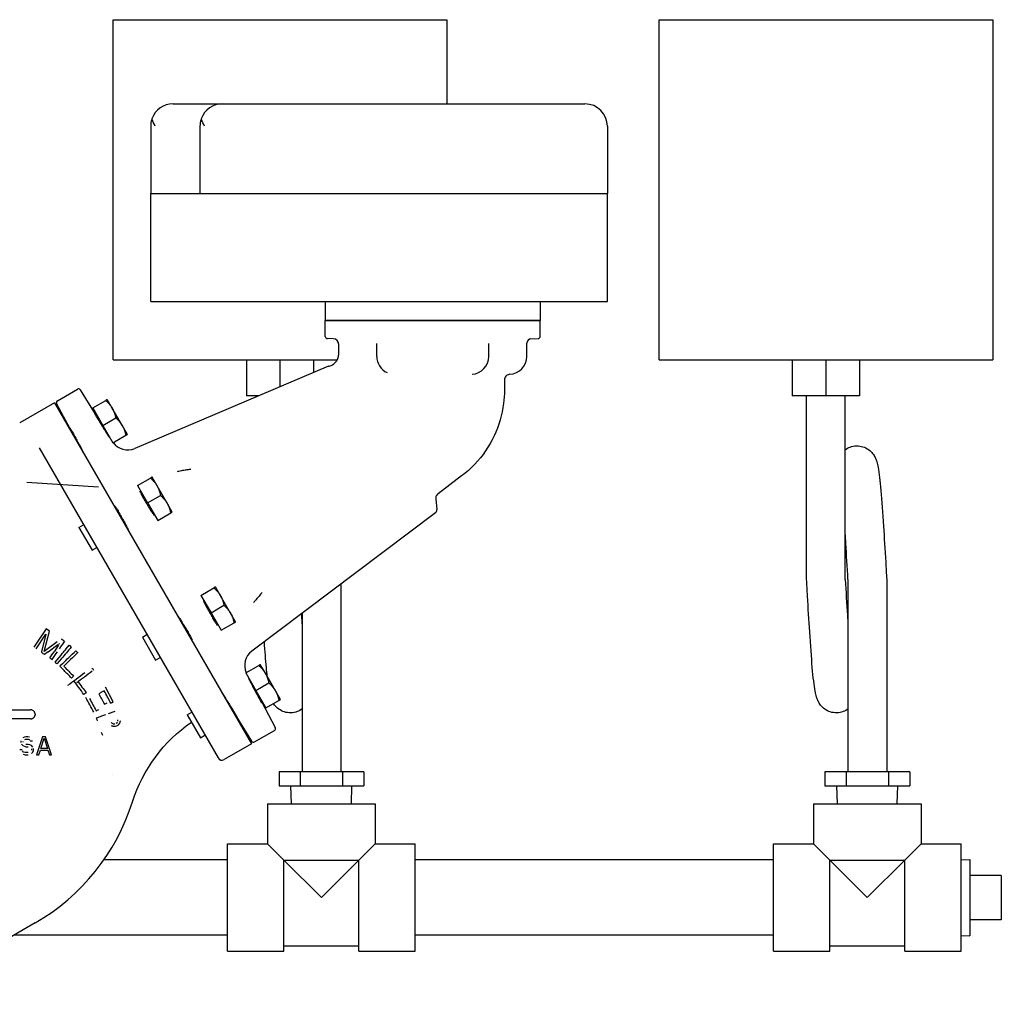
# Model space of a CAD drawing. Extents: x 0 to 796, y 0 to 496.
# Tile 29 of 222: x 141 to 155, y 270 to 284. Entities that reach past the tile are written whole.
import ezdxf

# ---------------------------------------------------------------- set-up
doc = ezdxf.new("R2010")
doc.units = 0
doc.header["$LTSCALE"] = 12
doc.header["$MEASUREMENT"] = 0
doc.layers.add('Q', color=4, linetype='CONTINUOUS')
doc.layers.add('X', color=1, linetype='CONTINUOUS')

msp = doc.modelspace()

# ---------------------------------------------------------------- linework, layer by layer
at = {"layer": 'Q'}
for p, q in [((142.71604, 283.86556), (147.37229, 283.86556)), ((142.71604, 279.11556), (142.71604, 283.86556)), ((147.37229, 283.86556), (147.37229, 282.69013)), ((150.33604, 283.86556), (154.99229, 283.86556)), ((150.33604, 279.11556), (150.33604, 283.86556)), ((154.99229, 283.86556), (154.99229, 279.11556)), ((142.71604, 279.11556), (145.84259, 279.11556)), ((144.57543, 279.11556), (144.57543, 278.61566)), ((145.04417, 279.11556), (145.04417, 278.73972)), ((145.5129, 279.11556), (145.5129, 278.93868)), ((150.33604, 279.11556), (154.99229, 279.11556)), ((152.19543, 279.11556), (152.19543, 278.61566)), ((152.66417, 279.11556), (152.66417, 278.61566)), ((153.1329, 279.11556), (153.1329, 278.61566)), ((144.75191, 278.61566), (144.57543, 278.61566)), ((152.66417, 278.61566), (152.19543, 278.61566)), ((152.39417, 276.05316), (152.39417, 278.61566)), ((153.1329, 278.61566), (152.66417, 278.61566)), ((152.93417, 276.05316), (152.93417, 278.61566)), ((152.97229, 276.05316), (152.97229, 273.36566)), ((153.51229, 276.05316), (153.51229, 276.05316)), ((153.51229, 276.05316), (153.51229, 273.36566)), ((145.89229, 275.98632), (145.89229, 273.36566)), ((145.35229, 275.5794), (145.35229, 273.36566)), ((145.0313, 273.36566), (145.0313, 273.16881)), ((145.32689, 273.36566), (145.0313, 273.36566)), ((145.91788, 273.36566), (145.32689, 273.36566)), ((145.32689, 273.36566), (145.32689, 273.16881)), ((145.91788, 273.36566), (145.91788, 273.16881)), ((146.21328, 273.36566), (145.91788, 273.36566)), ((146.21328, 273.36566), (146.21328, 273.16881)), ((152.6513, 273.36566), (152.6513, 273.16881)), ((152.94689, 273.36566), (152.6513, 273.36566)), ((153.53788, 273.36566), (152.94689, 273.36566)), ((152.94689, 273.36566), (152.94689, 273.16881)), ((153.53788, 273.36566), (153.53788, 273.16881)), ((153.83328, 273.36566), (153.53788, 273.36566)), ((153.83328, 273.36566), (153.83328, 273.16881)), ((145.0313, 273.16881), (145.32689, 273.16881)), ((145.20421, 272.92078), (145.19646, 273.16881)), ((145.32689, 273.16881), (145.91788, 273.16881)), ((145.91788, 273.16881), (146.21328, 273.16881)), ((146.04038, 272.92078), (146.04813, 273.16881)), ((152.6513, 273.16881), (152.94689, 273.16881)), ((152.82421, 272.92078), (152.81646, 273.16881)), ((152.94689, 273.16881), (153.53788, 273.16881)), ((153.53788, 273.16881), (153.83328, 273.16881)), ((153.66038, 272.92078), (153.66813, 273.16881)), ((144.87229, 272.92078), (146.37229, 272.92078)), ((144.87229, 272.92078), (144.87229, 272.36078)), ((146.37229, 272.92078), (146.37229, 272.36078)), ((152.49229, 272.92078), (153.99229, 272.92078)), ((152.49229, 272.92078), (152.49229, 272.36078)), ((153.99229, 272.92078), (153.99229, 272.36078)), ((144.31229, 270.86078), (144.31229, 272.36078)), ((144.31229, 272.36078), (144.87229, 272.36078)), ((144.87229, 272.36078), (145.09829, 272.13478)), ((146.14629, 272.13478), (146.37229, 272.36078)), ((146.37229, 272.36078), (146.93229, 272.36078)), ((146.93229, 270.86078), (146.93229, 272.36078)), ((151.93229, 270.86078), (151.93229, 272.36078)), ((151.93229, 272.36078), (152.49229, 272.36078)), ((152.49229, 272.36078), (152.71829, 272.13478)), ((153.76629, 272.13478), (153.99229, 272.36078)), ((153.99229, 272.36078), (154.55229, 272.36078)), ((154.55229, 270.86078), (154.55229, 272.36078)), ((154.55229, 272.13882), (154.67229, 272.14257)), ((154.67229, 272.14257), (154.67229, 271.07899)), ((144.31229, 272.13578), (142.58526, 272.13578)), ((145.09829, 272.13478), (145.62229, 271.61078)), ((145.09829, 272.13478), (146.14629, 272.13478)), ((145.09829, 270.86078), (145.09829, 272.13478)), ((145.62229, 271.61078), (146.14629, 272.13478)), ((146.14629, 270.86078), (146.14629, 272.13478)), ((151.93229, 272.13578), (146.93229, 272.13578)), ((152.71829, 272.13478), (153.24229, 271.61078)), ((152.71829, 272.13478), (153.76629, 272.13478)), ((152.71829, 270.86078), (152.71829, 272.13478)), ((153.24229, 271.61078), (153.76629, 272.13478)), ((153.76629, 270.86078), (153.76629, 272.13478)), ((155.11229, 271.92078), (154.67229, 271.92078)), ((155.11229, 271.92078), (155.11229, 271.30078)), ((155.11229, 271.30078), (154.67229, 271.30078)), ((144.31229, 271.08578), (141.32951, 271.08578)), ((151.93229, 271.08578), (146.93229, 271.08578)), ((154.55229, 271.08274), (154.67229, 271.07899)), ((145.09829, 270.93578), (146.14629, 270.93578)), ((152.71829, 270.93578), (153.76629, 270.93578)), ((144.31229, 270.86078), (145.09829, 270.86078)), ((146.14629, 270.86078), (146.93229, 270.86078)), ((151.93229, 270.86078), (152.71829, 270.86078)), ((153.76629, 270.86078), (154.55229, 270.86078))]:
    msp.add_line(p, q, dxfattribs=at)
for points, knots in [([(152.93417, 277.86289), (152.93858, 277.86615), (152.94312, 277.86931), (152.97015, 277.88686), (152.99556, 277.8986), (153.0514, 277.91454), (153.08261, 277.91812), (153.14358, 277.91465), (153.17418, 277.90762), (153.22972, 277.88495), (153.25538, 277.86895), (153.29705, 277.83357), (153.31383, 277.814), (153.3394, 277.77712), (153.34851, 277.75972), (153.36335, 277.72689), (153.36861, 277.71171), (153.38169, 277.66921), (153.38701, 277.64402), (153.40706, 277.53508), (153.41881, 277.42929), (153.44337, 277.15389), (153.45578, 276.98177), (153.47809, 276.63743), (153.48832, 276.46607), (153.50304, 276.2136), (153.50767, 276.13324), (153.5123, 276.05316)], [5.18076295, 5.18076295, 5.18076295, 5.18076295, 5.19916536, 5.19916536, 5.28765857, 5.28765857, 5.38444635, 5.38444635, 5.4812684, 5.4812684, 5.57770549, 5.57770549, 5.67040141, 5.67040141, 5.76247762, 5.76247762, 5.86993161, 5.86993161, 6.08570864, 6.08570864, 6.7102563, 6.7102563, 7.3442861, 7.3442861, 7.86990145, 7.86990145, 8.11055549, 8.11055549, 8.11055549, 8.11055549]), ([(152.97232, 276.05316), (152.96252, 276.22292), (152.95259, 276.39451), (152.93993, 276.60198), (152.93705, 276.64832), (152.93417, 276.69375)], [0, 0, 0, 0, 0.510138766, 0.510138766, 0.659385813, 0.659385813, 0.659385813, 0.659385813]), ([(152.97229, 274.24335), (152.96851, 274.24057), (152.96464, 274.23786), (152.93771, 274.22009), (152.91138, 274.20783), (152.85481, 274.19179), (152.82389, 274.18824), (152.7631, 274.19161), (152.73242, 274.19862), (152.677, 274.22125), (152.65153, 274.23715), (152.60905, 274.27307), (152.59177, 274.29325), (152.56689, 274.32951), (152.55821, 274.34604), (152.54333, 274.37877), (152.53793, 274.39438), (152.52464, 274.43774), (152.51926, 274.4634), (152.49896, 274.57453), (152.48703, 274.68299), (152.46237, 274.96246), (152.45002, 275.13468), (152.42778, 275.47914), (152.41755, 275.65073), (152.40304, 275.89981), (152.39861, 275.97661), (152.39419, 276.05316)], [5.18136636, 5.18136636, 5.18136636, 5.18136636, 5.19717416, 5.19717416, 5.28867333, 5.28867333, 5.38465384, 5.38465384, 5.48168668, 5.48168668, 5.5776643, 5.5776643, 5.67299443, 5.67299443, 5.76128119, 5.76128119, 5.87152929, 5.87152929, 6.09043726, 6.09043726, 6.72456182, 6.72456182, 7.35543328, 7.35543328, 7.88067183, 7.88067183, 8.1107274, 8.1107274, 8.1107274, 8.1107274]), ([(152.93417, 276.05316), (152.94397, 275.88338), (152.9539, 275.71177), (152.96655, 275.50443), (152.96942, 275.45823), (152.97229, 275.41294)], [0, 0, 0, 0, 0.510204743, 0.510204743, 0.658970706, 0.658970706, 0.658970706, 0.658970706]), ([(145.34243, 275.57197), (145.34285, 275.56504), (145.34327, 275.55813), (145.34655, 275.50443), (145.34942, 275.45823), (145.35229, 275.41294)], [0.488304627, 0.488304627, 0.488304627, 0.488304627, 0.510204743, 0.510204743, 0.658970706, 0.658970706, 0.658970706, 0.658970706]), ([(144.86681, 274.69532), (144.86273, 274.73464), (144.85872, 274.77717), (144.84547, 274.92729), (144.83625, 275.04986), (144.8271, 275.18364)], [6.516702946, 6.516702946, 6.516702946, 6.516702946, 6.724561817, 6.724561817, 7.196252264, 7.196252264, 7.196252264, 7.196252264]), ([(145.35229, 274.24335), (145.34851, 274.24057), (145.34464, 274.23786), (145.31771, 274.22009), (145.29138, 274.20783), (145.23481, 274.19179), (145.20389, 274.18824), (145.1431, 274.19161), (145.11242, 274.19862), (145.057, 274.22125), (145.03153, 274.23715), (144.98905, 274.27307), (144.97177, 274.29325), (144.95708, 274.31466), (144.95538, 274.31722), (144.95374, 274.31976)], [5.181366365, 5.181366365, 5.181366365, 5.181366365, 5.19717416, 5.19717416, 5.28867333, 5.28867333, 5.384653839, 5.384653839, 5.481686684, 5.481686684, 5.577664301, 5.577664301, 5.672994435, 5.672994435, 5.686082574, 5.686082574, 5.686082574, 5.686082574])]:
    msp.add_open_spline(points, degree=3, knots=knots, dxfattribs=at)
at = {"layer": 'X'}
for p, q in [((143.55254, 282.69013), (144.24054, 282.69013)), ((144.24054, 282.69013), (149.30154, 282.69013)), ((143.23954, 282.37713), (143.23954, 281.44013)), ((143.92754, 282.37713), (143.92754, 281.44013)), ((149.61454, 282.37713), (149.61454, 281.44013)), ((143.23954, 281.44013), (149.61454, 281.44013)), ((143.23954, 279.93013), (143.23954, 281.44013)), ((149.61454, 279.93013), (149.61454, 281.44013)), ((143.23954, 279.93013), (149.61454, 279.93013)), ((145.67704, 279.93013), (145.67704, 279.66513)), ((148.67704, 279.93013), (148.67704, 279.66513)), ((148.67704, 279.66513), (145.67704, 279.66513)), ((145.67704, 279.4441), (145.67704, 279.66513)), ((145.67704, 279.66513), (147.17704, 279.66513)), ((147.17704, 279.66513), (148.67704, 279.66513)), ((148.67704, 279.4441), (148.67704, 279.66513)), ((145.78735, 279.41128), (145.706, 279.41412)), ((145.86454, 279.20042), (145.86454, 279.33133)), ((146.39579, 279.16513), (146.39579, 279.34625)), ((147.95829, 279.16513), (147.95829, 279.34625)), ((148.48954, 279.16513), (148.48954, 279.35064)), ((148.54743, 279.4106), (148.64809, 279.41412)), ((145.72257, 279.02768), (143.01762, 277.8795)), ((146.37526, 279.11556), (146.37527, 279.11556)), ((148.17704, 278.83559), (148.17704, 278.69513)), ((141.93868, 278.54618), (142.21759, 278.70721)), ((142.47017, 278.35764), (142.25803, 278.69713)), ((141.89552, 278.5186), (141.41151, 278.23916)), ((141.89552, 278.5186), (144.64552, 273.75546)), ((142.11513, 278.15266), (141.92719, 278.50612)), ((142.43047, 278.44644), (142.61169, 278.55107)), ((142.70376, 278.44184), (142.63345, 278.56363)), ((142.43047, 278.44644), (142.5711, 278.20287)), ((142.46452, 278.35438), (142.47885, 278.36265)), ((142.84438, 278.19827), (142.70376, 278.44184)), ((142.5711, 278.20287), (142.75232, 278.3075)), ((142.5711, 278.20287), (142.71172, 277.9593)), ((142.9147, 278.07649), (142.84438, 278.19827)), ((142.10888, 278.14905), (142.12078, 278.15592)), ((142.71172, 277.9593), (142.89294, 278.06393)), ((142.65921, 278.0407), (142.66335, 278.04309)), ((141.68183, 277.88873), (144.18126, 273.55959)), ((142.29338, 277.82949), (142.29509, 277.83047)), ((141.51255, 277.40829), (142.51057, 277.34545)), ((143.05623, 277.36259), (143.23745, 277.46722)), ((143.32952, 277.358), (143.2592, 277.47978)), ((147.57977, 277.49718), (147.25065, 277.24917)), ((143.05623, 277.36259), (143.19685, 277.11902)), ((143.09211, 277.27159), (143.1046, 277.27881)), ((143.47014, 277.11443), (143.32952, 277.358)), ((143.19685, 277.11902), (143.37807, 277.22365)), ((143.19685, 277.11902), (143.33748, 276.87545)), ((143.54045, 276.99264), (143.47014, 277.11443)), ((147.21919, 277.17738), (147.23407, 277.02748)), ((142.73464, 277.06521), (142.74471, 277.07102)), ((143.28076, 276.95443), (143.2891, 276.95924)), ((143.33748, 276.87545), (143.5187, 276.98008)), ((147.21441, 276.98261), (144.65079, 275.05078)), ((142.23858, 276.77881), (142.30162, 276.81521)), ((142.23858, 276.77881), (142.42308, 276.45924)), ((142.91914, 276.74564), (142.92505, 276.74906)), ((142.42308, 276.45924), (142.48612, 276.49564)), ((143.94118, 275.82981), (144.1224, 275.93443)), ((144.21447, 275.82521), (144.14416, 275.94699)), ((143.94118, 275.82981), (144.08181, 275.58624)), ((143.98122, 275.7412), (143.98956, 275.74602)), ((144.3551, 275.58164), (144.21447, 275.82521)), ((144.08181, 275.58624), (144.26303, 275.69086)), ((144.08181, 275.58624), (144.22243, 275.34267)), ((144.42541, 275.45985), (144.3551, 275.58164)), ((143.61959, 275.53242), (143.62551, 275.53583)), ((144.22243, 275.34267), (144.40365, 275.44729)), ((141.77909, 275.36413), (141.60721, 275.10615)), ((141.75449, 275.04765), (141.82746, 275.33191)), ((141.82746, 275.33191), (141.77909, 275.36413)), ((144.16157, 275.41924), (144.17406, 275.42645)), ((141.63946, 275.08466), (141.77477, 275.28776)), ((141.77477, 275.28776), (141.71678, 275.04328)), ((141.93304, 275.18246), (141.75449, 275.04765)), ((143.12353, 275.24602), (143.18658, 275.28242)), ((143.12353, 275.24602), (143.30803, 274.92645)), ((143.80409, 275.21285), (143.81416, 275.21867)), ((141.71678, 275.04328), (141.7147, 275.03453)), ((141.80918, 275.04328), (141.7577, 275.00588)), ((141.80918, 275.04328), (141.94542, 275.14225)), ((141.94913, 275.13014), (141.89126, 275.04328)), ((142.05789, 275.08178), (142.10191, 275.13397)), ((141.98464, 274.99495), (141.90203, 274.89702)), ((141.99424, 274.94623), (141.93165, 274.87203)), ((143.30803, 274.92645), (143.37108, 274.96285)), ((142.00904, 274.87588), (141.97268, 274.84018)), ((142.03067, 274.78114), (141.97268, 274.84018)), ((144.56694, 274.74596), (144.74816, 274.85059)), ((144.84023, 274.74136), (144.76992, 274.86315)), ((144.56694, 274.74596), (144.70757, 274.50239)), ((144.61119, 274.65979), (144.61532, 274.66217)), ((144.98085, 274.49779), (144.84023, 274.74136)), ((142.71797, 274.34507), (142.60808, 274.54997)), ((144.70757, 274.50239), (144.88879, 274.60702)), ((144.70757, 274.50239), (144.84819, 274.25882)), ((145.05117, 274.37601), (144.98085, 274.49779)), ((144.24535, 274.44857), (144.24706, 274.44956)), ((144.78549, 274.33434), (144.79982, 274.34261)), ((144.84819, 274.25882), (145.02941, 274.36345)), ((140.01773, 274.23178), (141.56429, 274.23178)), ((142.74009, 274.20898), (142.64705, 274.17534)), ((144.79114, 274.3376), (144.97908, 273.98414)), ((141.56429, 274.10578), (140.01773, 274.10578)), ((143.74929, 274.16217), (143.81234, 274.19857)), ((143.74929, 274.16217), (143.93379, 273.84261)), ((144.42985, 274.12901), (144.44175, 274.13588)), ((144.4361, 274.13262), (144.64824, 273.79313)), ((144.68868, 273.78305), (144.96759, 273.94407)), ((141.42937, 273.79727), (141.42937, 273.77599)), ((141.47625, 273.85046), (141.45542, 273.83982)), ((141.46062, 273.78131), (141.46062, 273.79195)), ((141.49708, 273.85578), (141.47625, 273.85046)), ((141.48146, 273.81855), (141.49708, 273.82386)), ((141.52312, 273.85578), (141.49708, 273.85578)), ((141.49708, 273.82386), (141.52833, 273.82386)), ((141.54917, 273.85046), (141.52312, 273.85578)), ((141.52833, 273.82386), (141.54396, 273.81855)), ((141.54396, 273.81855), (141.55437, 273.80791)), ((141.55958, 273.79727), (141.59083, 273.79727)), ((141.73146, 273.85578), (141.64812, 273.60578)), ((141.70542, 273.69089), (141.75229, 273.8345)), ((141.77312, 273.85578), (141.73146, 273.85578)), ((141.75229, 273.8345), (141.79917, 273.69089)), ((141.85646, 273.60578), (141.77312, 273.85578)), ((143.93379, 273.84261), (143.99684, 273.87901)), ((141.445, 273.67493), (141.41375, 273.67493)), ((141.43458, 273.75472), (141.45542, 273.73344)), ((141.46583, 273.64301), (141.45021, 273.65897)), ((141.45542, 273.73344), (141.47625, 273.7228)), ((141.47625, 273.7228), (141.49708, 273.71748)), ((141.52833, 273.7494), (141.49708, 273.7494)), ((141.49708, 273.71748), (141.52833, 273.71748)), ((141.55437, 273.74408), (141.52833, 273.7494)), ((141.57521, 273.73344), (141.55437, 273.74408)), ((141.59604, 273.71216), (141.57521, 273.73344)), ((141.57521, 273.68557), (141.57521, 273.66961)), ((141.59604, 273.64301), (141.60646, 273.66429)), ((141.60646, 273.66429), (141.60646, 273.69089)), ((141.67937, 273.60578), (141.70021, 273.66961)), ((141.70021, 273.66961), (141.80437, 273.66961)), ((141.79917, 273.69089), (141.70542, 273.69089)), ((141.80437, 273.66961), (141.82521, 273.60578)), ((144.64552, 273.75546), (144.26663, 273.53671)), ((141.46062, 273.6111), (141.48667, 273.60578)), ((141.48667, 273.63769), (141.46583, 273.64301)), ((141.52833, 273.63769), (141.48667, 273.63769)), ((141.48667, 273.60578), (141.52833, 273.60578)), ((141.57521, 273.62174), (141.59604, 273.64301)), ((141.64812, 273.60578), (141.67937, 273.60578)), ((141.82521, 273.60578), (141.85646, 273.60578)), ((141.62729, 271.2577), (139.65854, 270.12104))]:
    msp.add_line(p, q, dxfattribs=at)
for centre, radius, start, end in [((143.55254, 282.37713), 0.313, 90.000018, 160.228146), ((144.24054, 282.37713), 0.313, 90.000018, 160.228146), ((149.30154, 282.37713), 0.313, 0, 90), ((145.70704, 279.4441), 0.03, 180, 268.000022), ((148.64704, 279.4441), 0.03, 271.999978, 360), ((145.78455, 279.33133), 0.08, 0.000043, 88.002065), ((148.54954, 279.35064), 0.06, 91.997053, 179.999938), ((146.64579, 279.16513), 0.25, 180, 244.668482), ((147.70829, 279.16513), 0.25, 274.00526, 0), ((148.23954, 279.16513), 0.25, 273.039844, 360), ((142.23259, 278.68123), 0.03, 32.000023, 120), ((141.95368, 278.5202), 0.03, 120, 207.999996), ((142.91994, 278.10963), 0.25, 215.987508, 293), ((147.18432, 277.02254), 0.05, 307, 5.668796), ((144.80124, 274.85112), 0.25, 127, 204.012492), ((144.95259, 273.97006), 0.03, 300, 27.999977), ((144.67368, 273.80903), 0.03, 212.000004, 300), ((144.23538, 273.59084), 0.0625, 210, 300), ((140.12729, 273.85578), 3, 300, 342.418023)]:
    msp.add_arc(centre, radius, start, end, dxfattribs=at)
at = {"layer": 'X', "extrusion": (2.20688e-16, 5.41232e-21, -1)}
msp.add_ellipse((145.74133, 278.9835), major_axis=(-0.01873, 0.0442), ratio=0.99999998, start_param=-0.00064364, end_param=0.16647587, dxfattribs=at)
at = {"layer": 'X', "extrusion": (2.20675e-16, 3.45127e-31, -1)}
msp.add_ellipse((146.64579, 279.16512), major_axis=(-0.10695, -0.22596), ratio=0.00001191, start_param=0, end_param=0.00004764, dxfattribs=at)
at = {"layer": 'X'}
for centre, major_axis, ratio, start_param, end_param in [((141.62252, 279.15482), (0.31363, -1.72165), 0.00000385, 0, 0.00001541), ((140.26405, 276.00105), (3.21825, -2.14415), 0.00000676, -1.1031783, -1.08815334), ((140.29489, 275.98049), (3.15338, -2.10092), 0.00000417, -1.06128308, -1.04952968), ((140.38177, 276.17945), (3.18052, -2.6829), 0.00000518, -1.07242494, -1.0617916), ((141.71039, 276.14013), (1.54006, -2.8717), 0.00000001, 0.88718107, 0.96168123), ((143.61155, 274.82431), (2.16064, 1.15873), 0.00000736, -2.0149797, -1.99717811), ((143.54337, 274.78766), (-1.98169, -1.06273), 0.00002362, -1.14120143, -1.12175548), ((144.26646, 274.76077), (2.68406, 0.97041), 0.00002334, 2.26192557, 2.29927238)]:
    msp.add_ellipse(centre, major_axis=major_axis, ratio=ratio, start_param=start_param, end_param=end_param, dxfattribs=at)
at = {"layer": 'X', "extrusion": (-1.13914e-12, 7.5906e-13, -1)}
msp.add_ellipse((136.3614, 266.74234), major_axis=(7.09958, 10.65682), ratio=0.00002325, start_param=-0.69084298, end_param=-0.67785023, dxfattribs=at)
at = {"layer": 'X', "extrusion": (-6.48319e-13, 4.32035e-13, -1)}
msp.add_ellipse((135.47432, 265.34024), major_axis=(7.98898, 11.99239), ratio=0.00003635, start_param=-0.64350992, end_param=-0.62820242, dxfattribs=at)
at = {"layer": 'X', "extrusion": (9.2656e-09, -9.43347e-09, -1)}
msp.add_ellipse((146.37348, 279.16266), major_axis=(5.16827, 5.0763), ratio=0, start_param=-2.57636913, end_param=-2.51275264, dxfattribs=at)
at = {"layer": 'X', "extrusion": (-3.82348e-08, 3.89275e-08, 1)}
msp.add_ellipse((145.61642, 278.36475), major_axis=(4.39288, 4.31471), ratio=0, start_param=2.45425267, end_param=2.52673405, dxfattribs=at)
at = {"layer": 'X', "extrusion": (-1.96073e-12, -2.32472e-12, -1)}
msp.add_ellipse((138.51718, 278.15744), major_axis=(8.01058, -6.75704), ratio=0.00002494, start_param=-1.1068503, end_param=-1.10336074, dxfattribs=at)
at = {"layer": 'X', "extrusion": (-5.83679e-08, 7.93279e-08, -1)}
msp.add_ellipse((143.11441, 275.28197), major_axis=(1.74858, 1.28657), ratio=0, start_param=4.16709571, end_param=4.3065367, dxfattribs=at)
at = {"layer": 'X', "extrusion": (3.51073e-07, -4.77144e-07, 1)}
msp.add_ellipse((143.12388, 275.33705), major_axis=(1.77209, 1.30387), ratio=0, start_param=2.04068044, end_param=2.20045591, dxfattribs=at)
at = {"layer": 'X', "extrusion": (-3.76826e-09, 3.83653e-09, 1)}
msp.add_ellipse((142.76056, 275.28815), major_axis=(-1.35565, -1.33153), ratio=0.00000001, start_param=-1.11500063, end_param=-1.09167079, dxfattribs=at)
at = {"layer": 'X', "extrusion": (-2.86082e-09, 3.88815e-09, 1)}
msp.add_ellipse((143.05683, 274.99906), major_axis=(-1.54116, -1.13396), ratio=0, start_param=-1.08628408, end_param=-1.06276318, dxfattribs=at)
at = {"layer": 'X', "extrusion": (9.02706e-09, 4.8411e-09, -1)}
msp.add_ellipse((139.63453, 279.8295), major_axis=(3.64699, -6.80044), ratio=0, start_param=-0.65985167, end_param=-0.62349371, dxfattribs=at)
at = {"layer": 'X', "extrusion": (-4.97458e-08, 9.27596e-08, -1)}
msp.add_ellipse((143.57409, 274.8042), major_axis=(-2.04623, -1.09737), ratio=0, start_param=1.00645593, end_param=1.02675952, dxfattribs=at)
at = {"layer": 'X', "extrusion": (-3.10583e-07, 5.79135e-07, -1)}
msp.add_ellipse((143.52844, 274.80903), major_axis=(-1.99445, -1.0696), ratio=0, start_param=1.08392934, end_param=1.10382073, dxfattribs=at)
at = {"layer": 'X', "extrusion": (-1.33161e-07, -4.81466e-08, -1)}
msp.add_ellipse((141.66651, 276.36353), major_axis=(-2.11542, 5.8507), ratio=0, start_param=1.96530482, end_param=1.97204219, dxfattribs=at)
at = {"layer": 'X', "extrusion": (-2.20504e-13, 6.10277e-13, -1)}
msp.add_ellipse((144.58354, 274.87574), major_axis=(-3.5095, -1.26906), ratio=0.0000485, start_param=-0.97350682, end_param=-0.95469745, dxfattribs=at)
at = {"layer": 'X', "extrusion": (0, 0, -1)}
msp.add_ellipse((142.73365, 276.65241), major_axis=(-0.13564, 7.20553), ratio=0, start_param=-1.93687845, end_param=-1.93383874, dxfattribs=at)
at = {"layer": 'X', "extrusion": (5.29923e-08, 4.24218e-08, -1)}
msp.add_ellipse((141.80096, 275.16898), major_axis=(1.44457, -1.80452), ratio=0, start_param=-0.90893108, end_param=-0.89765688, dxfattribs=at)
at = {"layer": 'X', "extrusion": (3.35891e-12, 7.36388e-12, -1)}
msp.add_ellipse((140.46446, 275.06432), major_axis=(3.25965, -1.48675), ratio=0.00000063, start_param=-0.81440258, end_param=-0.80729366, dxfattribs=at)
at = {"layer": 'X', "extrusion": (1.36136e-13, -3.75806e-13, -1)}
msp.add_ellipse((145.38971, 274.95471), major_axis=(-4.32874, -1.56549), ratio=0.00009987, start_param=-0.92103088, end_param=-0.91381261, dxfattribs=at)
at = {"layer": 'X', "extrusion": (9.60091e-08, -1.23085e-07, -1)}
msp.add_ellipse((143.43081, 274.56867), major_axis=(1.5063, 1.17494), ratio=0, start_param=-2.03399839, end_param=-2.02185586, dxfattribs=at)
at = {"layer": 'X', "extrusion": (1.07175e-08, -5.16381e-09, 1)}
msp.add_ellipse((142.8241, 274.16008), major_axis=(0.7935, 1.64691), ratio=0, start_param=1.63374189, end_param=1.64385797, dxfattribs=at)
at = {"layer": 'X', "extrusion": (-6.97633e-13, 8.94695e-13, -1)}
msp.add_ellipse((143.46571, 274.54923), major_axis=(-1.51394, -1.18093), ratio=0.00002262, start_param=-1.10617748, end_param=-1.09401403, dxfattribs=at)
at = {"layer": 'X', "extrusion": (8.12334e-12, -5.44393e-12, -1)}
msp.add_ellipse((142.95745, 274.27383), major_axis=(-0.85201, -1.27132), ratio=0.00000198, start_param=-1.39159917, end_param=-1.36981802, dxfattribs=at)
at = {"layer": 'X', "extrusion": (2.20675e-16, 4.95366e-23, -1)}
msp.add_ellipse((145.01288, 272.30767), major_axis=(1.70439, 1.26912), ratio=1, start_param=-2.194685, end_param=-1.53304306, dxfattribs=at)
at = {"layer": 'X', "extrusion": (-2.47153e-08, -8.93625e-09, -1)}
msp.add_ellipse((142.13354, 275.07183), major_axis=(-0.92575, 2.5604), ratio=0, start_param=2.03722063, end_param=2.0557261, dxfattribs=at)
at = {"layer": 'X', "extrusion": (2.2068e-16, 2.21161e-22, -1)}
msp.add_ellipse((144.37421, 272.80497), major_axis=(-1.66993, 0.52327), ratio=0.0000034, start_param=0, end_param=0.0000136, dxfattribs=at)
at = {"layer": 'X'}
for points, knots in [([(143.258, 282.48301), (143.25699, 282.48021), (143.25603, 282.4774), (143.24447, 282.44213), (143.23954, 282.40838), (143.23954, 282.37713)], [1.353604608, 1.353604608, 1.353604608, 1.353604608, 1.376280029, 1.376280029, 1.63725099, 1.63725099, 1.63725099, 1.63725099]), ([(143.30254, 282.37713), (143.28853, 282.40838), (143.27326, 282.44213), (143.26004, 282.4774), (143.259, 282.48021), (143.258, 282.48301)], [-1.63725099, -1.63725099, -1.63725099, -1.63725099, -1.376280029, -1.376280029, -1.353604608, -1.353604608, -1.353604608, -1.353604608]), ([(143.946, 282.48301), (143.94499, 282.48021), (143.94403, 282.4774), (143.93247, 282.44213), (143.92754, 282.40838), (143.92754, 282.37713)], [-0.283646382, -0.283646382, -0.283646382, -0.283646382, -0.260970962, -0.260970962, 0, 0, 0, 0]), ([(143.99054, 282.37713), (143.97653, 282.40838), (143.96126, 282.44213), (143.94804, 282.4774), (143.947, 282.48021), (143.946, 282.48301)], [0, 0, 0, 0, 0.260970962, 0.260970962, 0.283646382, 0.283646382, 0.283646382, 0.283646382]), ([(145.73018, 279.03018), (145.74857, 279.03457), (145.76647, 279.04208), (145.79823, 279.06199), (145.81256, 279.07455), (145.83624, 279.10319), (145.8459, 279.11963), (145.85938, 279.15427), (145.86337, 279.17291), (145.86447, 279.19445), (145.86455, 279.19743), (145.86455, 279.20042)], [0, 0, 0, 0, 0.056723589, 0.056723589, 0.112454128, 0.112454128, 0.16822085, 0.16822085, 0.223984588, 0.223984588, 0.232926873, 0.232926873, 0.232926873, 0.232926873]), ([(148.2528, 278.91548), (148.24419, 278.91502), (148.23554, 278.91313), (148.21963, 278.90681), (148.21215, 278.90235), (148.19913, 278.89144), (148.19343, 278.88484), (148.18451, 278.87038), (148.18117, 278.86233), (148.17778, 278.84803), (148.17704, 278.84179), (148.17704, 278.83559)], [0, 0, 0, 0, 0.025877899, 0.025877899, 0.051354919, 0.051354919, 0.076846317, 0.076846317, 0.102337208, 0.102337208, 0.120935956, 0.120935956, 0.120935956, 0.120935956]), ([(148.16554, 278.50973), (148.14607, 278.35342), (148.10086, 278.19845), (147.96586, 277.91106), (147.87279, 277.77586), (147.70614, 277.60098), (147.64491, 277.54627), (147.57977, 277.49718)], [0, 0, 0, 0, 0.47256371, 0.47256371, 0.95255037, 0.95255037, 1.19725964, 1.19725964, 1.19725964, 1.19725964]), ([(142.46591, 278.35518), (142.46224, 278.36068), (142.45995, 278.36388), (142.4589, 278.36445), (142.46149, 278.35961), (142.47142, 278.34242), (142.47937, 278.32899), (142.4998, 278.29504), (142.51227, 278.27452), (142.5358, 278.23609), (142.54794, 278.21638), (142.56021, 278.19658)], [0.443463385, 0.443463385, 0.443463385, 0.443463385, 0.593135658, 0.593135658, 0.790801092, 0.790801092, 0.988466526, 0.988466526, 1.18613196, 1.18613196, 1.354029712, 1.354029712, 1.354029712, 1.354029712]), ([(142.56021, 278.19658), (142.56239, 278.19306), (142.56457, 278.18954), (142.5812, 278.16276), (142.59553, 278.13986), (142.61882, 278.10295), (142.62958, 278.08605), (142.64729, 278.05858), (142.65424, 278.04802), (142.6632, 278.03483), (142.66584, 278.03127), (142.6659, 278.03242), (142.66407, 278.03593), (142.66083, 278.04163)], [-1.640336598, -1.640336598, -1.640336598, -1.640336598, -1.610499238, -1.610499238, -1.412764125, -1.412764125, -1.236106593, -1.236106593, -1.059449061, -1.059449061, -0.882915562, -0.882915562, -0.733733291, -0.733733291, -0.733733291, -0.733733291]), ([(142.11939, 278.15512), (142.11647, 278.16105), (142.11483, 278.16463), (142.11487, 278.16583), (142.11776, 278.16116), (142.12769, 278.14397), (142.13534, 278.13036), (142.15453, 278.0957), (142.16607, 278.07464), (142.18758, 278.03504), (142.19858, 278.01467), (142.20959, 277.99415)], [3.437829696, 3.437829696, 3.437829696, 3.437829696, 3.587501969, 3.587501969, 3.785167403, 3.785167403, 3.982832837, 3.982832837, 4.180498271, 4.180498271, 4.348396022, 4.348396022, 4.348396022, 4.348396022]), ([(142.20959, 277.99415), (142.21155, 277.99051), (142.21351, 277.98686), (142.22839, 277.95906), (142.24105, 277.9352), (142.26137, 277.89657), (142.27063, 277.8788), (142.28556, 277.84973), (142.29124, 277.83844), (142.29818, 277.82408), (142.29993, 277.82002), (142.29891, 277.82054), (142.29679, 277.82389), (142.29347, 277.82954)], [1.354029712, 1.354029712, 1.354029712, 1.354029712, 1.383867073, 1.383867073, 1.581602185, 1.581602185, 1.758259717, 1.758259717, 1.934917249, 1.934917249, 2.111450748, 2.111450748, 2.260633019, 2.260633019, 2.260633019, 2.260633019]), ([(143.61303, 277.56094), (143.62, 277.56231), (143.62701, 277.56366), (143.64687, 277.56747), (143.65981, 277.56989), (143.69316, 277.57601), (143.71376, 277.57966), (143.75563, 277.58674), (143.7769, 277.59018), (143.79851, 277.59348)], [0.000005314, 0.000005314, 0.000005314, 0.000005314, 0.118417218, 0.118417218, 0.333333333, 0.333333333, 0.666666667, 0.666666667, 1, 1, 1, 1]), ([(143.09561, 277.27361), (143.09221, 277.27827), (143.08982, 277.2812), (143.08712, 277.28297), (143.08859, 277.27883), (143.0964, 277.26278), (143.10323, 277.24986), (143.1216, 277.21662), (143.13313, 277.1963), (143.15649, 277.15583), (143.16963, 277.13339), (143.18294, 277.11099)], [0.068404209, 0.068404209, 0.068404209, 0.068404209, 0.197735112, 0.197735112, 0.395470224, 0.395470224, 0.593135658, 0.593135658, 0.790801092, 0.790801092, 0.978518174, 0.978518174, 0.978518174, 0.978518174]), ([(147.25065, 277.24917), (147.24376, 277.24398), (147.23764, 277.23757), (147.22797, 277.22343), (147.22426, 277.21555), (147.21957, 277.19923), (147.21852, 277.19058), (147.21893, 277.18051), (147.21904, 277.17894), (147.21919, 277.17738)], [0, 0, 0, 0, 0.0258987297, 0.0258987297, 0.0513750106, 0.0513750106, 0.076866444, 0.076866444, 0.0815839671, 0.0815839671, 0.0815839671, 0.0815839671]), ([(143.18294, 277.11099), (143.18364, 277.1098), (143.18435, 277.10861), (143.19908, 277.08385), (143.2132, 277.06048), (143.23781, 277.02037), (143.24985, 277.00112), (143.2695, 276.9706), (143.27712, 276.95933), (143.28605, 276.94729), (143.28847, 276.94482), (143.28832, 276.94786), (143.28692, 276.95139), (143.28448, 276.95657)], [-2.015848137, -2.015848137, -2.015848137, -2.015848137, -2.005899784, -2.005899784, -1.80823435, -1.80823435, -1.610499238, -1.610499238, -1.412764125, -1.412764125, -1.236106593, -1.236106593, -1.107349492, -1.107349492, -1.107349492, -1.107349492]), ([(142.74121, 277.069), (142.73887, 277.07427), (142.73753, 277.07781), (142.73735, 277.08103), (142.7402, 277.07769), (142.7502, 277.0629), (142.75796, 277.05052), (142.77757, 277.018), (142.7894, 276.99784), (142.81277, 276.95738), (142.82563, 276.93478), (142.83838, 276.91206)], [3.062770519, 3.062770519, 3.062770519, 3.062770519, 3.192101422, 3.192101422, 3.389836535, 3.389836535, 3.587501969, 3.587501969, 3.785167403, 3.785167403, 3.972884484, 3.972884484, 3.972884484, 3.972884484]), ([(142.83838, 276.91206), (142.83905, 276.91085), (142.83973, 276.90965), (142.85381, 276.88451), (142.86699, 276.8606), (142.88942, 276.81923), (142.90008, 276.79918), (142.91668, 276.7669), (142.92263, 276.75466), (142.92859, 276.74091), (142.92952, 276.73758), (142.92696, 276.73923), (142.92461, 276.74221), (142.92134, 276.74691)], [0.978518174, 0.978518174, 0.978518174, 0.978518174, 0.988466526, 0.988466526, 1.18613196, 1.18613196, 1.383867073, 1.383867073, 1.581602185, 1.581602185, 1.758259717, 1.758259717, 1.887016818, 1.887016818, 1.887016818, 1.887016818]), ([(144.79353, 275.87006), (144.77981, 275.85293), (144.76616, 275.83618), (144.73905, 275.80342), (144.72559, 275.7874), (144.70361, 275.76157), (144.69502, 275.75156), (144.68185, 275.73631), (144.67722, 275.73098), (144.67261, 275.72569)], [0, 0, 0, 0, 0.333333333, 0.333333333, 0.666666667, 0.666666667, 0.882530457, 0.882530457, 0.999992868, 0.999992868, 0.999992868, 0.999992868]), ([(143.98493, 275.74335), (143.98166, 275.74805), (143.97931, 275.75103), (143.97675, 275.75268), (143.97768, 275.74935), (143.98049, 275.74286), (143.98364, 275.73559), (143.98959, 275.72336), (144.0062, 275.69108), (144.01685, 275.67103), (144.03928, 275.62966), (144.05246, 275.60575), (144.06654, 275.58061), (144.06722, 275.57941), (144.06789, 275.5782)], [-0.305414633, -0.305414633, -0.305414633, -0.305414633, -0.176657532, -0.176657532, 0, 0, 0, 0.197735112, 0.197735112, 0.395470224, 0.395470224, 0.593135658, 0.593135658, 0.603084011, 0.603084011, 0.603084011, 0.603084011]), ([(144.06789, 275.5782), (144.08064, 275.55548), (144.0935, 275.53288), (144.11687, 275.49241), (144.12871, 275.47226), (144.14831, 275.43974), (144.15608, 275.42736), (144.16607, 275.41257), (144.16892, 275.40923), (144.16874, 275.41245), (144.1674, 275.41599), (144.16506, 275.42126)], [-2.391282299, -2.391282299, -2.391282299, -2.391282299, -2.203565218, -2.203565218, -2.005899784, -2.005899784, -1.80823435, -1.80823435, -1.610499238, -1.610499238, -1.481168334, -1.481168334, -1.481168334, -1.481168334]), ([(143.62179, 275.53369), (143.61936, 275.53887), (143.61795, 275.5424), (143.6178, 275.54544), (143.62023, 275.54297), (143.62444, 275.53729), (143.62915, 275.53093), (143.63677, 275.51966), (143.65643, 275.48914), (143.66846, 275.46989), (143.69308, 275.42978), (143.70719, 275.40641), (143.72192, 275.38164), (143.72263, 275.38046), (143.72333, 275.37927)], [2.688951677, 2.688951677, 2.688951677, 2.688951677, 2.817708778, 2.817708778, 2.99436631, 2.99436631, 2.99436631, 3.192101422, 3.192101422, 3.389836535, 3.389836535, 3.587501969, 3.587501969, 3.597450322, 3.597450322, 3.597450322, 3.597450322]), ([(143.72333, 275.37927), (143.73664, 275.35687), (143.74978, 275.33443), (143.77314, 275.29396), (143.78467, 275.27364), (143.80304, 275.2404), (143.80987, 275.22748), (143.81768, 275.21143), (143.81915, 275.20729), (143.81645, 275.20906), (143.81406, 275.21198), (143.81066, 275.21665)], [0.603084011, 0.603084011, 0.603084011, 0.603084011, 0.790801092, 0.790801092, 0.988466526, 0.988466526, 1.18613196, 1.18613196, 1.383867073, 1.383867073, 1.513197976, 1.513197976, 1.513197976, 1.513197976]), ([(142.03708, 275.19225), (142.02462, 275.17356), (142.01222, 275.15494), (141.98779, 275.11827), (141.97575, 275.10021), (141.96378, 275.08224)], [0.00000099, 0.00000099, 0.00000099, 0.00000099, 0.182960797, 0.182960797, 0.362001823, 0.362001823, 0.362001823, 0.362001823]), ([(141.9887, 275.22448), (141.99671, 275.21914), (142.00475, 275.21379), (142.01281, 275.20842), (142.02088, 275.20305), (142.02896, 275.19766), (142.03708, 275.19225)], [0.000000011, 0.000000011, 0.000000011, 0.000000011, 0.5, 0.5, 0.5, 1, 1, 1, 1]), ([(141.94913, 275.13014), (141.95231, 275.13491), (141.95549, 275.13969), (141.96187, 275.14926), (141.96506, 275.15405), (141.96826, 275.15885)], [0.0000036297, 0.0000036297, 0.0000036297, 0.0000036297, 0.0477495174, 0.0477495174, 0.0954953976, 0.0954953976, 0.0954953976, 0.0954953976]), ([(141.98464, 274.99495), (141.99662, 275.00915), (142.00869, 275.02346), (142.03311, 275.05241), (142.04546, 275.06705), (142.05789, 275.08178)], [0.000002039, 0.000002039, 0.000002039, 0.000002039, 0.157853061, 0.157853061, 0.317329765, 0.317329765, 0.317329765, 0.317329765]), ([(142.13153, 275.10899), (142.10855, 275.08174), (142.08579, 275.05475), (142.03996, 275.00044), (142.01695, 274.97315), (141.99424, 274.94623)], [0.000001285, 0.000001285, 0.000001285, 0.000001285, 0.289751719, 0.289751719, 0.589404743, 0.589404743, 0.589404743, 0.589404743]), ([(142.12689, 275.1129), (142.12766, 275.11225), (142.12844, 275.1116), (142.12921, 275.11094), (142.12999, 275.11029), (142.13076, 275.10964), (142.13153, 275.10899)], [0.000003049, 0.000003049, 0.000003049, 0.000003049, 0.5, 0.5, 0.5, 1, 1, 1, 1]), ([(142.19385, 275.0574), (142.19837, 275.0528), (142.20289, 275.04819), (142.21195, 275.03897), (142.21647, 275.03437), (142.221, 275.02976)], [0.000001, 0.000001, 0.000001, 0.000001, 0.054151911, 0.054151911, 0.108302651, 0.108302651, 0.108302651, 0.108302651]), ([(142.02807, 274.84026), (142.05074, 274.81718), (142.07357, 274.79394), (142.11871, 274.74798), (142.1413, 274.72498), (142.16384, 274.70204)], [0.000001, 0.000001, 0.000001, 0.000001, 0.280923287, 0.280923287, 0.561888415, 0.561888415, 0.561888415, 0.561888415]), ([(142.1356, 274.67431), (142.11812, 274.69211), (142.1006, 274.70994), (142.06563, 274.74555), (142.0481, 274.76339), (142.03067, 274.78114)], [0.000011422, 0.000011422, 0.000011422, 0.000011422, 0.217178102, 0.217178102, 0.433979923, 0.433979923, 0.433979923, 0.433979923]), ([(142.41902, 274.81842), (142.42285, 274.81321), (142.42668, 274.80801), (142.43434, 274.7976), (142.43816, 274.79241), (142.44198, 274.78721)], [0.000001, 0.000001, 0.000001, 0.000001, 0.053745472, 0.053745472, 0.10748992, 0.10748992, 0.10748992, 0.10748992]), ([(142.30711, 274.44743), (142.28382, 274.4791), (142.26041, 274.51092), (142.21439, 274.57345), (142.19185, 274.60408), (142.16933, 274.6347)], [0.000009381, 0.000009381, 0.000009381, 0.000009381, 0.336674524, 0.336674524, 0.659211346, 0.659211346, 0.659211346, 0.659211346]), ([(142.22417, 274.62695), (142.24306, 274.60126), (142.26183, 274.57576), (142.30016, 274.52367), (142.31962, 274.49722), (142.33899, 274.47089)], [0.000017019, 0.000017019, 0.000017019, 0.000017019, 0.269129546, 0.269129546, 0.548738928, 0.548738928, 0.548738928, 0.548738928]), ([(144.6128, 274.66072), (144.60948, 274.66637), (144.60736, 274.66972), (144.60634, 274.67024), (144.6081, 274.66618), (144.61504, 274.65182), (144.62071, 274.64052), (144.63564, 274.61145), (144.6449, 274.59368), (144.65449, 274.57546), (144.66522, 274.55506), (144.67789, 274.5312), (144.69277, 274.5034), (144.69472, 274.49975), (144.69668, 274.4961)], [-0.679030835, -0.679030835, -0.679030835, -0.679030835, -0.529848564, -0.529848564, -0.353315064, -0.353315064, -0.176657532, -0.176657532, 0, 0, 0, 0.197735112, 0.197735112, 0.227572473, 0.227572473, 0.227572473, 0.227572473]), ([(142.59152, 274.49711), (142.5788, 274.49029), (142.56613, 274.4835), (142.54094, 274.46999), (142.52842, 274.46327), (142.51596, 274.45659)], [0.000001, 0.000001, 0.000001, 0.000001, 0.120411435, 0.120411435, 0.240821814, 0.240821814, 0.240821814, 0.240821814]), ([(144.69668, 274.4961), (144.70769, 274.47559), (144.71869, 274.45522), (144.74021, 274.41562), (144.75174, 274.39456), (144.77093, 274.3599), (144.77858, 274.34629), (144.78851, 274.3291), (144.79141, 274.32443), (144.79144, 274.32563), (144.7898, 274.32921), (144.78689, 274.33514)], [-2.766793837, -2.766793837, -2.766793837, -2.766793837, -2.598896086, -2.598896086, -2.401230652, -2.401230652, -2.203565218, -2.203565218, -2.005899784, -2.005899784, -1.856227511, -1.856227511, -1.856227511, -1.856227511]), ([(142.44477, 274.19856), (142.42665, 274.23234), (142.40842, 274.26635), (142.37174, 274.33473), (142.35337, 274.36899), (142.33489, 274.40346)], [0.000001, 0.000001, 0.000001, 0.000001, 0.326291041, 0.326291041, 0.652596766, 0.652596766, 0.652596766, 0.652596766]), ([(142.38808, 274.38801), (142.40368, 274.35892), (142.41913, 274.33011), (142.44965, 274.2732), (142.46469, 274.24515), (142.47965, 274.21726)], [0.000001, 0.000001, 0.000001, 0.000001, 0.276227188, 0.276227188, 0.547208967, 0.547208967, 0.547208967, 0.547208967]), ([(144.24544, 274.44863), (144.2422, 274.45432), (144.24037, 274.45784), (144.24043, 274.45899), (144.24307, 274.45543), (144.25203, 274.44224), (144.25898, 274.43168), (144.27669, 274.40421), (144.28745, 274.38731), (144.29844, 274.36989), (144.31074, 274.35039), (144.32507, 274.3275), (144.3417, 274.30072), (144.34388, 274.2972), (144.34606, 274.29368)], [2.315335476, 2.315335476, 2.315335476, 2.315335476, 2.464517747, 2.464517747, 2.641051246, 2.641051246, 2.817708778, 2.817708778, 2.99436631, 2.99436631, 2.99436631, 3.192101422, 3.192101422, 3.221938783, 3.221938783, 3.221938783, 3.221938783]), ([(141.57956, 274.2299), (141.57871, 274.23011), (141.57784, 274.23031), (141.57695, 274.23049), (141.57643, 274.2306), (141.5759, 274.2307), (141.57536, 274.2308), (141.57197, 274.2314), (141.56825, 274.23178), (141.56429, 274.23178)], [0.9205551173, 0.9205551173, 0.9205551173, 0.9205551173, 0.9356406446, 0.9356406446, 0.9356406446, 0.9444444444, 0.9444444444, 0.9444444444, 1, 1, 1, 1]), ([(141.57956, 274.2299), (141.58616, 274.22825), (141.59258, 274.22548), (141.59894, 274.2214), (141.59956, 274.22099), (141.60018, 274.22056)], [0, 0, 0, 0, 0.0204304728, 0.0204304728, 0.022685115, 0.022685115, 0.022685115, 0.022685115]), ([(141.61379, 274.20775), (141.61162, 274.21051), (141.60938, 274.21289), (141.60711, 274.21499), (141.60496, 274.21699), (141.60278, 274.21873), (141.60056, 274.2203), (141.60043, 274.22038), (141.6003, 274.22047), (141.60018, 274.22056)], [0.667411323, 0.667411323, 0.667411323, 0.667411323, 0.722222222, 0.722222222, 0.722222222, 0.774394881, 0.774394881, 0.774394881, 0.777332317, 0.777332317, 0.777332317, 0.777332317]), ([(141.62722, 274.17185), (141.62702, 274.17593), (141.62643, 274.17984), (141.62555, 274.18347), (141.62533, 274.1844), (141.62509, 274.18531), (141.62483, 274.1862), (141.62381, 274.18975), (141.62255, 274.19299), (141.62112, 274.19598), (141.62077, 274.1967), (141.62042, 274.19741), (141.62005, 274.1981), (141.61861, 274.20084), (141.61703, 274.20336), (141.61537, 274.20565)], [0.500262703, 0.500262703, 0.500262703, 0.500262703, 0.544307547, 0.544307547, 0.544307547, 0.555555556, 0.555555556, 0.555555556, 0.600316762, 0.600316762, 0.600316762, 0.611111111, 0.611111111, 0.611111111, 0.653893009, 0.653893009, 0.653893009, 0.653893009]), ([(144.34606, 274.29368), (144.35833, 274.27388), (144.37047, 274.25417), (144.394, 274.21574), (144.40647, 274.19522), (144.4269, 274.16127), (144.43485, 274.14784), (144.44478, 274.13065), (144.44737, 274.1258), (144.44632, 274.12638), (144.44403, 274.12958), (144.44036, 274.13508)], [0.227572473, 0.227572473, 0.227572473, 0.227572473, 0.395470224, 0.395470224, 0.593135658, 0.593135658, 0.790801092, 0.790801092, 0.988466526, 0.988466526, 1.1381388, 1.1381388, 1.1381388, 1.1381388]), ([(141.56429, 274.10578), (141.56748, 274.10578), (141.57059, 274.10602), (141.57357, 274.10647), (141.57655, 274.10691), (141.57939, 274.10755), (141.58218, 274.10837), (141.58496, 274.1092), (141.58768, 274.11021), (141.59037, 274.11143), (141.59307, 274.11266), (141.59574, 274.11409), (141.59842, 274.11582), (141.60085, 274.11739), (141.6033, 274.1192), (141.60574, 274.12133), (141.60598, 274.12155), (141.60623, 274.12176), (141.60647, 274.12198), (141.60916, 274.1244), (141.61183, 274.12723), (141.61434, 274.13052), (141.61645, 274.13327), (141.61844, 274.13634), (141.62022, 274.13979), (141.62057, 274.14045), (141.6209, 274.14113), (141.62123, 274.14182), (141.62269, 274.1449), (141.62397, 274.14826), (141.62497, 274.15182), (141.62535, 274.15318), (141.62568, 274.15457), (141.62598, 274.15597)], [0, 0, 0, 0, 0.055555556, 0.055555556, 0.055555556, 0.111111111, 0.111111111, 0.111111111, 0.166666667, 0.166666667, 0.166666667, 0.222222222, 0.222222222, 0.222222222, 0.272719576, 0.272719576, 0.272719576, 0.277777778, 0.277777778, 0.277777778, 0.333333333, 0.333333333, 0.333333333, 0.379899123, 0.379899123, 0.379899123, 0.388888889, 0.388888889, 0.388888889, 0.428923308, 0.428923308, 0.428923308, 0.444182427, 0.444182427, 0.444182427, 0.444182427]), ([(142.81541, 274.07826), (142.81378, 274.07309), (142.81214, 274.06792), (142.80886, 274.05758), (142.80723, 274.05241), (142.80559, 274.04723)], [0.000001, 0.000001, 0.000001, 0.000001, 0.0415513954, 0.0415513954, 0.0831017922, 0.0831017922, 0.0831017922, 0.0831017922]), ([(142.72534, 273.99762), (142.72013, 273.99915), (142.71491, 274.00069), (142.70444, 274.00377), (142.6992, 274.00532), (142.69394, 274.00687)], [0.000000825, 0.000000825, 0.000000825, 0.000000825, 0.058389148, 0.058389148, 0.116777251, 0.116777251, 0.116777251, 0.116777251]), ([(142.71836, 274.0363), (142.72183, 274.03641), (142.72529, 274.03652), (142.72875, 274.03663), (142.73223, 274.03674), (142.7357, 274.03684), (142.73917, 274.03695)], [0.0000035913, 0.0000035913, 0.0000035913, 0.0000035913, 0.0354858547, 0.0354858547, 0.0354858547, 0.0710615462, 0.0710615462, 0.0710615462, 0.0710615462]), ([(142.74614, 273.99827), (142.74267, 273.99816), (142.73919, 273.99805), (142.73573, 273.99794), (142.73226, 273.99783), (142.7288, 273.99772), (142.72534, 273.99762)], [0, 0, 0, 0, 0.5, 0.5, 0.5, 0.999988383, 0.999988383, 0.999988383, 0.999988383])]:
    msp.add_open_spline(points, degree=3, knots=knots, dxfattribs=at)
for points in [[(145.86454, 279.20042), (145.86454, 279.20042), (145.86454, 279.20042), (145.86454, 279.20042)], [(145.73018, 279.03019), (145.73018, 279.03019), (145.73018, 279.03019), (145.73018, 279.03019)], [(146.37799, 279.07832), (146.37799, 279.07832), (146.37799, 279.07832), (146.37799, 279.07832)], [(146.39745, 279.13641), (146.39745, 279.13641), (146.39745, 279.13641), (146.39745, 279.13641)], [(148.17704, 278.83559), (148.17704, 278.83559), (148.17704, 278.83559), (148.17704, 278.83559)], [(148.17704, 278.69513), (148.17704, 278.63321), (148.1732, 278.57117), (148.16554, 278.50973)], [(147.25065, 277.24917), (147.25065, 277.24917), (147.25065, 277.24917), (147.25065, 277.24917)], [(144.79353, 275.87006), (144.79353, 275.87006), (144.79353, 275.87006), (144.79353, 275.87006)], [(141.61379, 274.20775), (141.61433, 274.20706), (141.61486, 274.20636), (141.61537, 274.20565)], [(141.62722, 274.17185), (141.62747, 274.16655), (141.62705, 274.16117), (141.62598, 274.15597)]]:
    msp.add_open_spline(points, degree=3, dxfattribs=at)
for points, weights in [([(142.63345, 278.56363), (142.63345, 278.56363), (142.61169, 278.55107)], [1.84291623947, 1.84291623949, 1.7106008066]), ([(142.61169, 278.55107), (142.67113, 278.49836), (142.70376, 278.44184)], [1.7106008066, 1.84291623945, 1.84291623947]), ([(142.70376, 278.44184), (142.73639, 278.38532), (142.75232, 278.3075)], [1.84291623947, 1.84291623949, 1.7106008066]), ([(142.75232, 278.3075), (142.81175, 278.25479), (142.84438, 278.19827)], [1.7106008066, 1.84291623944, 1.84291623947]), ([(142.84438, 278.19827), (142.87701, 278.14175), (142.89294, 278.06393)], [1.84291623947, 1.84291623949, 1.7106008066]), ([(142.89294, 278.06393), (142.9147, 278.07649), (142.9147, 278.07649)], [1.7106008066, 1.84291623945, 1.84291623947]), ([(143.2592, 277.47978), (143.2592, 277.47978), (143.23745, 277.46722)], [1.84291623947, 1.84291623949, 1.7106008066]), ([(143.23745, 277.46722), (143.29688, 277.41452), (143.32952, 277.358)], [1.7106008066, 1.84291623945, 1.84291623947]), ([(143.32952, 277.358), (143.36215, 277.30148), (143.37807, 277.22365)], [1.84291623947, 1.84291623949, 1.7106008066]), ([(143.37807, 277.22365), (143.43751, 277.17095), (143.47014, 277.11443)], [1.7106008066, 1.84291623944, 1.84291623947]), ([(143.47014, 277.11443), (143.50277, 277.05791), (143.5187, 276.98008)], [1.84291623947, 1.84291623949, 1.7106008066]), ([(143.5187, 276.98008), (143.54045, 276.99264), (143.54045, 276.99264)], [1.7106008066, 1.84291623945, 1.84291623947]), ([(144.14416, 275.94699), (144.14416, 275.94699), (144.1224, 275.93443)], [1.84291623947, 1.84291623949, 1.7106008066]), ([(144.1224, 275.93443), (144.18184, 275.88173), (144.21447, 275.82521)], [1.7106008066, 1.84291623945, 1.84291623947]), ([(144.21447, 275.82521), (144.2471, 275.76869), (144.26303, 275.69086)], [1.84291623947, 1.84291623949, 1.7106008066]), ([(144.26303, 275.69086), (144.32246, 275.63816), (144.3551, 275.58164)], [1.7106008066, 1.84291623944, 1.84291623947]), ([(144.3551, 275.58164), (144.38773, 275.52512), (144.40365, 275.44729)], [1.84291623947, 1.84291623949, 1.7106008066]), ([(144.40365, 275.44729), (144.42541, 275.45985), (144.42541, 275.45985)], [1.7106008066, 1.84291623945, 1.84291623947]), ([(144.76992, 274.86315), (144.76992, 274.86315), (144.74816, 274.85059)], [1.84291623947, 1.84291623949, 1.7106008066]), ([(144.74816, 274.85059), (144.8076, 274.79788), (144.84023, 274.74136)], [1.7106008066, 1.84291623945, 1.84291623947]), ([(144.84023, 274.74136), (144.87286, 274.68484), (144.88879, 274.60702)], [1.84291623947, 1.84291623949, 1.7106008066]), ([(144.88879, 274.60702), (144.94822, 274.55431), (144.98085, 274.49779)], [1.7106008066, 1.84291623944, 1.84291623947]), ([(144.98085, 274.49779), (145.01349, 274.44127), (145.02941, 274.36345)], [1.84291623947, 1.84291623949, 1.7106008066]), ([(145.02941, 274.36345), (145.05117, 274.37601), (145.05117, 274.37601)], [1.7106008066, 1.84291623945, 1.84291623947])]:
    msp.add_rational_spline(points, weights, degree=2, dxfattribs=at)

doc.saveas('drawing.dxf')
